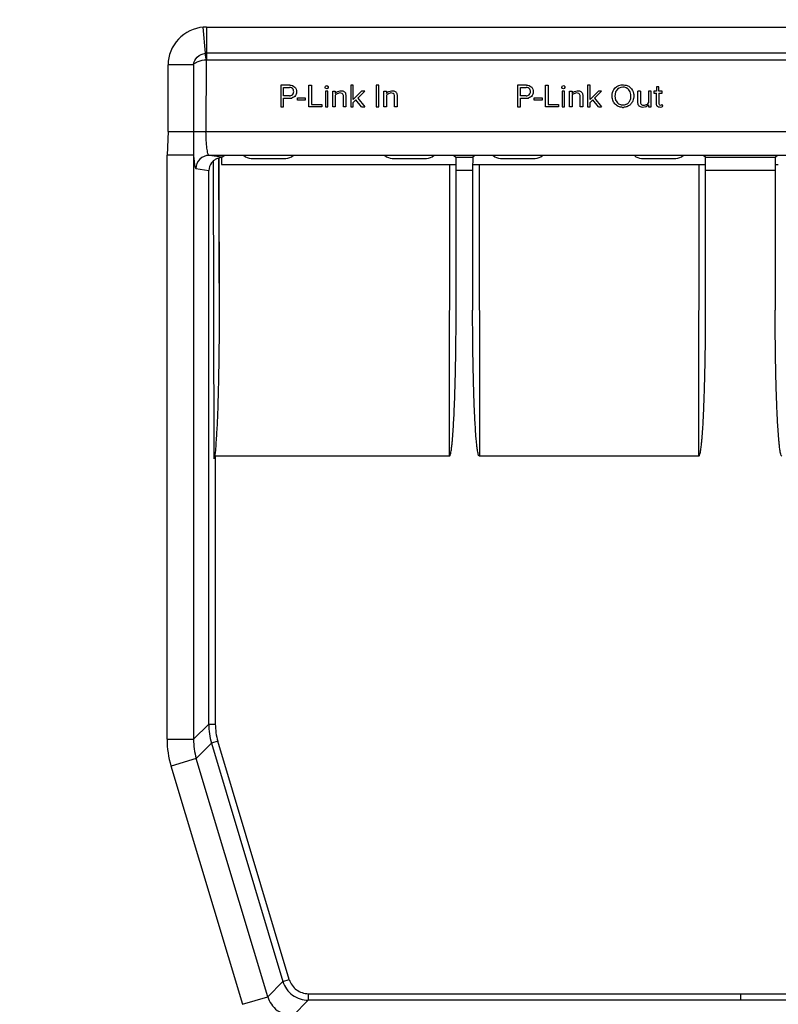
# Model space of a CAD drawing. Header units: inches. Extents: x 0 to 17, y 0 to 11.
# Tile 12 of 17: x 13.083 to 13.534, y 7.73 to 8.314. Entities that reach past the tile are written whole.
import ezdxf

# ---------------------------------------------------------------- set-up
doc = ezdxf.new("R2010")
doc.units = ezdxf.units.IN
doc.header["$LTSCALE"] = 0.935
doc.header["$MEASUREMENT"] = 0
doc.layers.get('0').update_dxf_attribs({"linetype": 'CONTINUOUS'})

msp = doc.modelspace()

# ---------------------------------------------------------------- linework, layer by layer
at = {"color": 7, "linetype": 'Continuous'}
for p, q in [((13.19366, 8.2944), (13.19238, 8.3099)), ((13.19431, 8.30998), (13.19431, 8.29054)), ((13.19431, 8.30998), (13.82816, 8.30998)), ((13.19408, 8.29054), (13.19398, 8.24802)), ((13.19408, 8.29054), (13.82839, 8.29054)), ((13.82816, 8.29443), (13.19431, 8.29443)), ((13.17145, 8.24802), (13.17145, 8.28761)), ((13.18647, 8.28761), (13.17145, 8.28761)), ((13.18647, 8.28761), (13.18647, 8.24802)), ((13.23846, 8.27555), (13.23846, 8.26258)), ((13.24367, 8.27555), (13.23846, 8.27555)), ((13.24008, 8.26917), (13.24008, 8.27411)), ((13.24008, 8.27411), (13.24348, 8.27411)), ((13.25505, 8.26258), (13.25505, 8.27555)), ((13.25505, 8.27555), (13.25666, 8.27555)), ((13.25666, 8.27555), (13.25666, 8.26402)), ((13.26466, 8.27422), (13.26493, 8.27484)), ((13.26501, 8.2736), (13.26466, 8.27422)), ((13.26493, 8.27484), (13.2658, 8.27533)), ((13.26564, 8.2733), (13.26501, 8.2736)), ((13.26602, 8.27347), (13.26564, 8.2733)), ((13.2658, 8.27533), (13.26648, 8.27476)), ((13.26648, 8.27418), (13.26602, 8.27347)), ((13.26648, 8.27476), (13.26648, 8.27418)), ((13.27999, 8.27555), (13.27999, 8.26258)), ((13.28145, 8.27555), (13.27999, 8.27555)), ((13.28145, 8.26697), (13.28145, 8.27555)), ((13.29506, 8.27555), (13.29506, 8.26258)), ((13.29668, 8.27555), (13.29506, 8.27555)), ((13.29668, 8.26258), (13.29668, 8.27555)), ((13.37899, 8.27555), (13.37899, 8.26258)), ((13.3842, 8.27555), (13.37899, 8.27555)), ((13.38061, 8.26917), (13.38061, 8.27411)), ((13.38061, 8.27411), (13.38401, 8.27411)), ((13.39558, 8.26258), (13.39558, 8.27555)), ((13.39558, 8.27555), (13.39719, 8.27555)), ((13.39719, 8.27555), (13.39719, 8.26402)), ((13.4052, 8.27422), (13.40546, 8.27484)), ((13.40554, 8.2736), (13.4052, 8.27422)), ((13.40546, 8.27484), (13.40633, 8.27533)), ((13.40617, 8.2733), (13.40554, 8.2736)), ((13.40655, 8.27347), (13.40617, 8.2733)), ((13.40633, 8.27533), (13.40701, 8.27476)), ((13.40702, 8.27418), (13.40655, 8.27347)), ((13.40701, 8.27476), (13.40702, 8.27418)), ((13.42053, 8.27555), (13.42053, 8.26258)), ((13.42198, 8.27555), (13.42053, 8.27555)), ((13.42198, 8.26697), (13.42198, 8.27555)), ((13.46142, 8.27454), (13.46142, 8.27197)), ((13.46287, 8.27454), (13.46142, 8.27454)), ((13.46287, 8.27197), (13.46287, 8.27454)), ((13.24348, 8.26917), (13.24008, 8.26917)), ((13.24008, 8.26258), (13.24008, 8.26773)), ((13.24008, 8.26773), (13.24367, 8.26773)), ((13.24525, 8.26975), (13.24575, 8.27036)), ((13.24828, 8.26664), (13.24828, 8.26792)), ((13.24828, 8.26792), (13.25295, 8.26792)), ((13.25295, 8.26792), (13.25295, 8.26664)), ((13.26491, 8.27197), (13.26491, 8.26258)), ((13.26636, 8.27197), (13.26491, 8.27197)), ((13.26636, 8.26258), (13.26636, 8.27197)), ((13.26928, 8.26258), (13.26928, 8.27197)), ((13.26928, 8.27197), (13.27074, 8.27197)), ((13.27074, 8.27197), (13.27074, 8.27061)), ((13.27074, 8.26944), (13.27074, 8.26258)), ((13.27188, 8.27046), (13.27112, 8.2699)), ((13.27335, 8.27089), (13.27188, 8.27046)), ((13.27217, 8.27175), (13.27373, 8.27218)), ((13.27473, 8.27064), (13.27335, 8.27089)), ((13.27528, 8.27017), (13.27473, 8.27064)), ((13.27562, 8.26258), (13.27562, 8.26872)), ((13.2769, 8.27047), (13.27708, 8.26917)), ((13.27708, 8.26917), (13.27708, 8.26258)), ((13.28145, 8.26697), (13.28639, 8.27197)), ((13.28824, 8.27197), (13.28408, 8.26771)), ((13.28408, 8.26771), (13.28826, 8.26258)), ((13.28824, 8.27197), (13.28639, 8.27197)), ((13.29965, 8.26258), (13.29965, 8.27197)), ((13.29965, 8.27197), (13.30111, 8.27197)), ((13.30111, 8.27197), (13.30111, 8.27061)), ((13.30111, 8.26944), (13.30111, 8.26258)), ((13.30226, 8.27046), (13.30149, 8.2699)), ((13.30372, 8.27089), (13.30226, 8.27046)), ((13.30254, 8.27175), (13.3041, 8.27218)), ((13.3051, 8.27064), (13.30372, 8.27089)), ((13.30565, 8.27017), (13.3051, 8.27064)), ((13.30599, 8.26258), (13.30599, 8.26872)), ((13.30727, 8.27047), (13.30745, 8.26917)), ((13.30745, 8.26917), (13.30745, 8.26258)), ((13.38401, 8.26917), (13.38061, 8.26917)), ((13.38061, 8.26258), (13.38061, 8.26773)), ((13.38061, 8.26773), (13.3842, 8.26773)), ((13.38578, 8.26975), (13.38629, 8.27036)), ((13.38881, 8.26664), (13.38881, 8.26792)), ((13.38881, 8.26792), (13.39348, 8.26792)), ((13.39348, 8.26792), (13.39348, 8.26664)), ((13.40544, 8.27197), (13.40544, 8.26258)), ((13.4069, 8.27197), (13.40544, 8.27197)), ((13.4069, 8.26258), (13.4069, 8.27197)), ((13.40981, 8.26258), (13.40981, 8.27197)), ((13.40981, 8.27197), (13.41127, 8.27197)), ((13.41127, 8.27197), (13.41127, 8.27061)), ((13.41127, 8.26944), (13.41127, 8.26258)), ((13.41241, 8.27046), (13.41165, 8.2699)), ((13.41388, 8.27089), (13.41241, 8.27046)), ((13.4127, 8.27175), (13.41426, 8.27218)), ((13.41526, 8.27064), (13.41388, 8.27089)), ((13.41581, 8.27017), (13.41526, 8.27064)), ((13.41615, 8.26258), (13.41615, 8.26872)), ((13.41743, 8.27047), (13.41761, 8.26917)), ((13.41761, 8.26917), (13.41761, 8.26258)), ((13.42198, 8.26697), (13.42692, 8.27197)), ((13.42877, 8.27197), (13.42461, 8.26771)), ((13.42461, 8.26771), (13.42879, 8.26258)), ((13.42877, 8.27197), (13.42692, 8.27197)), ((13.45187, 8.27197), (13.45041, 8.27197)), ((13.45187, 8.27197), (13.45187, 8.26863)), ((13.45675, 8.27197), (13.45675, 8.26507)), ((13.45821, 8.27197), (13.45675, 8.27197)), ((13.45821, 8.26258), (13.45821, 8.27197)), ((13.45986, 8.27197), (13.45986, 8.27068)), ((13.46142, 8.27197), (13.45986, 8.27197)), ((13.45986, 8.27068), (13.46142, 8.27068)), ((13.46142, 8.26894), (13.46142, 8.27068)), ((13.46142, 8.26736), (13.46142, 8.26894)), ((13.46478, 8.27197), (13.46287, 8.27197)), ((13.46287, 8.27068), (13.46478, 8.27068)), ((13.46287, 8.27068), (13.46287, 8.26898)), ((13.46287, 8.26898), (13.46287, 8.2675)), ((13.46478, 8.27068), (13.46478, 8.27197)), ((13.23846, 8.26258), (13.24008, 8.26258)), ((13.25295, 8.26664), (13.24828, 8.26664)), ((13.26269, 8.26258), (13.25505, 8.26258)), ((13.25666, 8.26402), (13.26269, 8.26402)), ((13.26269, 8.26402), (13.26269, 8.26258)), ((13.26491, 8.26258), (13.26636, 8.26258)), ((13.27074, 8.26258), (13.26928, 8.26258)), ((13.27708, 8.26258), (13.27562, 8.26258)), ((13.27999, 8.26258), (13.28145, 8.26258)), ((13.28301, 8.2668), (13.28145, 8.26526)), ((13.28145, 8.26258), (13.28145, 8.26526)), ((13.28639, 8.26258), (13.28301, 8.2668)), ((13.28639, 8.26258), (13.28826, 8.26258)), ((13.29506, 8.26258), (13.29668, 8.26258)), ((13.30111, 8.26258), (13.29965, 8.26258)), ((13.30745, 8.26258), (13.30599, 8.26258)), ((13.37899, 8.26258), (13.38061, 8.26258)), ((13.39348, 8.26664), (13.38881, 8.26664)), ((13.40322, 8.26258), (13.39558, 8.26258)), ((13.39719, 8.26402), (13.40322, 8.26402)), ((13.40322, 8.26402), (13.40322, 8.26258)), ((13.40544, 8.26258), (13.4069, 8.26258)), ((13.41127, 8.26258), (13.40981, 8.26258)), ((13.41761, 8.26258), (13.41615, 8.26258)), ((13.42053, 8.26258), (13.42198, 8.26258)), ((13.42354, 8.2668), (13.42198, 8.26526)), ((13.42198, 8.26258), (13.42198, 8.26526)), ((13.42692, 8.26258), (13.42354, 8.2668)), ((13.42692, 8.26258), (13.42879, 8.26258)), ((13.45508, 8.26268), (13.45329, 8.26234)), ((13.4556, 8.26408), (13.45623, 8.2645)), ((13.45623, 8.2645), (13.45675, 8.26507)), ((13.45675, 8.2639), (13.45675, 8.26258)), ((13.45675, 8.26258), (13.45821, 8.26258)), ((13.46525, 8.26295), (13.46482, 8.26403)), ((13.17145, 8.24802), (13.17089, 8.234)), ((13.17145, 8.24802), (13.85102, 8.24802)), ((13.18647, 8.24802), (13.18658, 8.234)), ((13.17089, 7.88735), (13.17089, 8.234)), ((13.18658, 8.234), (13.17089, 8.234)), ((13.18658, 8.23401), (13.18658, 7.88735)), ((13.20344, 8.23279), (13.19589, 8.23385)), ((13.82658, 8.23385), (13.19589, 8.23385)), ((13.20098, 8.23213), (13.20141, 8.23223)), ((13.20141, 8.23223), (13.20173, 8.13313)), ((13.20165, 8.23211), (13.20149, 8.23217)), ((13.20165, 8.23211), (13.20173, 8.13313)), ((13.20323, 8.23254), (13.20323, 8.22839)), ((13.20344, 8.23279), (13.20478, 8.23373)), ((13.2208, 8.23209), (13.24144, 8.23209)), ((13.30454, 8.23209), (13.32496, 8.23209)), ((13.34107, 8.23373), (13.34235, 8.23284)), ((13.34235, 8.23284), (13.3524, 8.23284)), ((13.35368, 8.23373), (13.3524, 8.23284)), ((13.36883, 8.23209), (13.38947, 8.23209)), ((13.45257, 8.23209), (13.47299, 8.23209)), ((13.49046, 8.23284), (13.48918, 8.23373)), ((13.49046, 8.23284), (13.53201, 8.23284)), ((13.53329, 8.23373), (13.53201, 8.23284)), ((13.19879, 8.05379), (13.1985, 8.23071)), ((13.20323, 8.22839), (13.33865, 8.22839)), ((13.33848, 8.0553), (13.33865, 8.22839)), ((13.33865, 8.22839), (13.34235, 8.22844)), ((13.35221, 8.22845), (13.35415, 8.2284)), ((13.3561, 8.22839), (13.35627, 8.0553)), ((13.3561, 8.22839), (13.48676, 8.22839)), ((13.48659, 8.0553), (13.48676, 8.22839)), ((13.48676, 8.22839), (13.49046, 8.22844)), ((13.53182, 8.22845), (13.53375, 8.2284)), ((13.18804, 8.22597), (13.1956, 8.22492)), ((13.1956, 7.89637), (13.1956, 8.22492)), ((13.34248, 8.14194), (13.34248, 8.22496)), ((13.35227, 8.22496), (13.34248, 8.22496)), ((13.35227, 8.22496), (13.35227, 8.14194)), ((13.49059, 8.14194), (13.49059, 8.22496)), ((13.53187, 8.22496), (13.49059, 8.22496)), ((13.53187, 8.22496), (13.53187, 8.14194)), ((13.19952, 8.0553), (13.19952, 7.89637)), ((13.33848, 8.0553), (13.19952, 8.0553)), ((13.48659, 8.0553), (13.35627, 8.0553)), ((13.1956, 7.89637), (13.18658, 7.88735)), ((13.1956, 7.89637), (13.19952, 7.89637)), ((13.17089, 7.88735), (13.18658, 7.88735)), ((13.18821, 7.87601), (13.19727, 7.88506)), ((13.20101, 7.88619), (13.19727, 7.88506)), ((13.19727, 7.88506), (13.23968, 7.74368)), ((13.24343, 7.7448), (13.20101, 7.88619)), ((13.18821, 7.87601), (13.17321, 7.87151)), ((13.23062, 7.73462), (13.18821, 7.87601)), ((13.1732, 7.87154), (13.21563, 7.73012)), ((13.23968, 7.74368), (13.23062, 7.73462)), ((13.23968, 7.74368), (13.24343, 7.7448)), ((13.2547, 7.73643), (13.2547, 7.73251)), ((13.2547, 7.73643), (13.76777, 7.73643)), ((13.51123, 7.73643), (13.51123, 7.73251)), ((13.21563, 7.73012), (13.23062, 7.73462)), ((13.24568, 7.72349), (13.2547, 7.73251)), ((13.76777, 7.73251), (13.2547, 7.73251))]:
    msp.add_line(p, q, dxfattribs=at)
for centre, radius, start, end in [((13.51123, 7.95267), 1.17074, 278.66211, 261.33788), ((13.51123, 7.95267), 1.1048, 279.22632, 260.77368), ((13.51123, 7.95267), 1.10259, 279.21296, 260.78708), ((13.51123, 7.95267), 0.84252, 106.38348, 163.61531), ((13.51123, 7.95267), 0.83911, 106.15125, 163.8486), ((13.51123, 7.95267), 0.83519, 106.14993, 163.84987), ((13.51123, 7.95267), 0.75591, 283.49642, 256.50358), ((13.51123, 7.95267), 0.75197, 283.03453, 256.96547), ((13.51123, 7.95267), 0.74409, 283.17493, 256.82491), ((13.51123, 7.95267), 0.74016, 283.78919, 256.21081), ((13.19431, 8.28658), 0.0234, 90.00093, 94.72789), ((13.19431, 8.28659), 0.00784, 89.99877, 94.72973), ((13.24376, 8.27209), 0.00436, 268.87271, 284.95234), ((13.27316, 8.26784), 0.0029, 134.70821, 146.56267), ((13.30353, 8.26784), 0.0029, 134.70821, 146.56267), ((13.38429, 8.27209), 0.00436, 268.87271, 284.95234), ((13.41369, 8.26784), 0.0029, 134.70821, 146.56267), ((13.25005, 8.26699), 0.21137, 359.70951, 0.09991), ((13.44148, 8.27037), 0.00803, 268.6965, 271.97268), ((13.45342, 8.26669), 0.00434, 292.45958, 319.97287), ((13.2208, 8.23839), 0.0063, 227.06587, 270.00001), ((13.24144, 8.23839), 0.0063, 270, 312.93398), ((13.30454, 8.23839), 0.0063, 227.06595, 270), ((13.32496, 8.23839), 0.0063, 270.00001, 312.93388), ((13.36883, 8.23839), 0.0063, 227.06584, 270.00001), ((13.38947, 8.23839), 0.0063, 270, 312.934), ((13.45257, 8.23839), 0.0063, 227.06592, 270), ((13.47299, 8.23839), 0.0063, 270.00001, 312.9339), ((13.35606, 8.42335), 0.19496, 269.43694, 270.0109), ((13.23519, 7.89643), 0.03959, 180.08024, 196.68425), ((13.23516, 7.8964), 0.03564, 180.03533, 196.64638), ((13.22632, 7.88739), 0.05544, 180.03484, 196.61035), ((13.2262, 7.88725), 0.03962, 179.85629, 196.4951)]:
    msp.add_arc(centre, radius, start, end, dxfattribs=at)
for centre, major_axis, ratio, start_param, end_param in [((13.20449, 8.22477), (0.00756, 0.00231), 0.994831, 7.719232, 7.925932), ((13.20344, 8.22492), (0.00016, 0.00793), 0.16468, 6.40276, 6.56609), ((13.34235, 8.22496), (0, 0.00787), 0.017455, 4.71239, 6.270968), ((13.3524, 8.22496), (0, 0.00787), 0.017455, 6.295403, 7.853983), ((13.49046, 8.22496), (0, 0.00787), 0.017455, 4.71239, 6.270968), ((13.53201, 8.22496), (0, 0.00787), 0.017455, 6.295403, 7.853982)]:
    msp.add_ellipse(centre, major_axis=major_axis, ratio=ratio, start_param=start_param, end_param=end_param, dxfattribs=at)
for points, knots in [([(13.19238, 8.3099), (13.18693, 8.30945), (13.17607, 8.30428), (13.17145, 8.29307), (13.17145, 8.28761)], [0, 0, 0, 0, 0.500649, 1, 1, 1, 1]), ([(13.18647, 8.28761), (13.18676, 8.28931), (13.18834, 8.29274), (13.19189, 8.29426), (13.19366, 8.2944)], [0, 0, 0, 0, 0.490919, 1, 1, 1, 1]), ([(13.18647, 8.28761), (13.18706, 8.28858), (13.18972, 8.29001), (13.19244, 8.29047), (13.19408, 8.29054)], [0, 0, 0, 0, 0.408737, 1, 1, 1, 1]), ([(13.19419, 8.29054), (13.1941, 8.29098), (13.19376, 8.29225), (13.19374, 8.29356), (13.19366, 8.2944)], [0, 0, 0, 0, 0.349363, 1, 1, 1, 1]), ([(13.24575, 8.27036), (13.24589, 8.2706), (13.24608, 8.27119), (13.24609, 8.27215), (13.24554, 8.27361), (13.24433, 8.27412), (13.24348, 8.27411)], [0, 0, 0, 0, 0.154119, 0.342092, 0.530066, 1, 1, 1, 1]), ([(13.24682, 8.27424), (13.24691, 8.27413), (13.24732, 8.2736), (13.24776, 8.27244), (13.24777, 8.27084), (13.24704, 8.26894), (13.24578, 8.26812), (13.24488, 8.26788)], [0, 0, 0, 0, 0.056521, 0.255548, 0.454575, 0.653602, 1, 1, 1, 1]), ([(13.38629, 8.27036), (13.38642, 8.2706), (13.38662, 8.27119), (13.38662, 8.27215), (13.38607, 8.27361), (13.38487, 8.27412), (13.38401, 8.27411)], [0, 0, 0, 0, 0.154119, 0.342092, 0.530066, 1, 1, 1, 1]), ([(13.38735, 8.27424), (13.38744, 8.27413), (13.38786, 8.2736), (13.3883, 8.27244), (13.3883, 8.27084), (13.38757, 8.26894), (13.38631, 8.26812), (13.38542, 8.26788)], [0, 0, 0, 0, 0.056521, 0.255548, 0.454575, 0.653602, 1, 1, 1, 1]), ([(13.43815, 8.26321), (13.43797, 8.26331), (13.43708, 8.26391), (13.43578, 8.26541), (13.43512, 8.26752), (13.43499, 8.27012), (13.43592, 8.27363), (13.43859, 8.27544), (13.44041, 8.27568)], [0, 0, 0, 0, 0.03711, 0.197592, 0.358073, 0.438314, 0.679037, 1, 1, 1, 1]), ([(13.44362, 8.26424), (13.44415, 8.26451), (13.4449, 8.26511), (13.44581, 8.26643), (13.4463, 8.26805), (13.44631, 8.27038), (13.44516, 8.27329), (13.44289, 8.27437), (13.4415, 8.27432)], [0, 0, 0, 0, 0.130549, 0.203003, 0.347912, 0.49282, 0.710183, 1, 1, 1, 1]), ([(13.44348, 8.27542), (13.44415, 8.27523), (13.44597, 8.27445), (13.44714, 8.27274), (13.44755, 8.27155)], [0, 0, 0, 0, 0.355278, 1, 1, 1, 1]), ([(13.27373, 8.27218), (13.27384, 8.27219), (13.27432, 8.27222), (13.27534, 8.27214), (13.27647, 8.27148), (13.27681, 8.27075), (13.2769, 8.27047)], [0, 0, 0, 0, 0.087281, 0.362052, 0.774208, 1, 1, 1, 1]), ([(13.3041, 8.27218), (13.30422, 8.27219), (13.30469, 8.27222), (13.30572, 8.27214), (13.30684, 8.27148), (13.30718, 8.27075), (13.30727, 8.27047)], [0, 0, 0, 0, 0.087281, 0.362052, 0.774208, 1, 1, 1, 1]), ([(13.41426, 8.27218), (13.41438, 8.27219), (13.41485, 8.27222), (13.41588, 8.27214), (13.417, 8.27148), (13.41734, 8.27075), (13.41743, 8.27047)], [0, 0, 0, 0, 0.087281, 0.362052, 0.774208, 1, 1, 1, 1]), ([(13.43761, 8.27228), (13.43754, 8.27217), (13.43712, 8.27149), (13.43671, 8.27006), (13.43671, 8.26806), (13.43723, 8.26628), (13.43825, 8.26493), (13.43966, 8.26398), (13.44083, 8.26378), (13.44149, 8.26378)], [0, 0, 0, 0, 0.034898, 0.210371, 0.385844, 0.561317, 0.692922, 0.824527, 1, 1, 1, 1]), ([(13.4479, 8.26811), (13.44787, 8.26793), (13.44772, 8.26688), (13.4471, 8.26526), (13.44563, 8.26362), (13.44384, 8.26261), (13.44248, 8.26237), (13.44176, 8.26235)], [0, 0, 0, 0, 0.061275, 0.343671, 0.555467, 0.767264, 1, 1, 1, 1]), ([(13.44755, 8.27155), (13.44756, 8.2715), (13.44778, 8.27084), (13.44797, 8.26969), (13.44795, 8.26857), (13.4479, 8.26811)], [0, 0, 0, 0, 0.038276, 0.600461, 1, 1, 1, 1]), ([(13.45329, 8.26234), (13.45284, 8.26235), (13.45207, 8.26245), (13.45111, 8.26302), (13.45059, 8.26386), (13.45041, 8.26481), (13.45041, 8.26577), (13.45041, 8.26672), (13.45041, 8.26783), (13.45041, 8.26958), (13.45041, 8.27101), (13.45041, 8.27197)], [0, 0, 0, 0, 0.117849, 0.201863, 0.285878, 0.369892, 0.453906, 0.537921, 0.621935, 0.747957, 1, 1, 1, 1]), ([(13.45187, 8.26863), (13.45187, 8.26861), (13.45187, 8.26838), (13.45187, 8.26789), (13.45187, 8.26715), (13.45187, 8.26635), (13.45187, 8.26555), (13.45194, 8.26474), (13.45242, 8.264), (13.45312, 8.26371), (13.45378, 8.26363), (13.45459, 8.26366), (13.45519, 8.26387), (13.45557, 8.26407), (13.4556, 8.26408)], [0, 0, 0, 0, 0.00961, 0.085069, 0.18568, 0.286291, 0.386902, 0.487514, 0.588125, 0.688736, 0.764195, 0.839653, 0.99057, 1, 1, 1, 1]), ([(13.46287, 8.2675), (13.46287, 8.2674), (13.46287, 8.26702), (13.46287, 8.26647), (13.46288, 8.26566), (13.46285, 8.26497), (13.463, 8.26354), (13.4642, 8.26353), (13.46482, 8.26403)], [0, 0, 0, 0, 0.058573, 0.207219, 0.306317, 0.504512, 0.60361, 1, 1, 1, 1]), ([(13.4413, 8.26235), (13.44065, 8.26236), (13.43955, 8.26252), (13.43853, 8.26298), (13.43815, 8.26321)], [0, 0, 0, 0, 0.59113, 1, 1, 1, 1]), ([(13.44149, 8.26378), (13.44216, 8.26378), (13.4429, 8.2639), (13.44356, 8.26421), (13.44362, 8.26424)], [0, 0, 0, 0, 0.90984, 1, 1, 1, 1]), ([(13.46525, 8.26295), (13.46477, 8.26242), (13.4637, 8.26225), (13.4624, 8.26248), (13.46172, 8.26306), (13.46145, 8.26387), (13.46141, 8.26459), (13.46141, 8.26527), (13.46141, 8.26572), (13.46142, 8.26592)], [0, 0, 0, 0, 0.320529, 0.427372, 0.587637, 0.69448, 0.801323, 0.908166, 1, 1, 1, 1]), ([(13.19589, 8.23385), (13.19544, 8.23389), (13.19493, 8.2358), (13.19441, 8.23839), (13.19407, 8.24295), (13.19398, 8.24622), (13.19398, 8.24802)], [0, 0, 0, 0, 0.093714, 0.309728, 0.627446, 1, 1, 1, 1]), ([(13.18658, 8.23401), (13.18666, 8.23289), (13.18682, 8.23096), (13.18716, 8.22838), (13.18749, 8.22696), (13.18781, 8.22601), (13.18804, 8.22597)], [0, 0, 0, 0, 0.406285, 0.714287, 0.912916, 1, 1, 1, 1]), ([(13.19589, 8.23385), (13.19388, 8.23385), (13.18971, 8.23216), (13.18804, 8.22798), (13.18804, 8.22597)], [0, 0, 0, 0, 0.49934, 1, 1, 1, 1]), ([(13.1985, 8.23071), (13.19872, 8.23091), (13.19948, 8.23149), (13.20035, 8.23193), (13.20098, 8.23213)], [0, 0, 0, 0, 0.303059, 1, 1, 1, 1]), ([(13.20149, 8.23217), (13.20148, 8.23217), (13.20145, 8.2322), (13.20143, 8.23222), (13.20141, 8.23223)], [0, 0, 0, 0, 0.492016, 1, 1, 1, 1]), ([(13.1985, 8.23071), (13.19805, 8.23032), (13.19655, 8.22871), (13.1957, 8.22651), (13.1956, 8.22492)], [0, 0, 0, 0, 0.273014, 1, 1, 1, 1]), ([(13.33848, 8.0553), (13.33889, 8.05548), (13.33914, 8.05655), (13.33953, 8.05821), (13.33984, 8.06051), (13.34014, 8.06319), (13.34046, 8.06681), (13.34078, 8.07132), (13.3412, 8.07856), (13.34159, 8.08761), (13.34193, 8.09847), (13.34218, 8.10934), (13.34241, 8.12383), (13.34248, 8.1347), (13.34248, 8.14194)], [0, 0, 0, 0, 0.015636, 0.03112, 0.062398, 0.093654, 0.124907, 0.187413, 0.24992, 0.374933, 0.499946, 0.62496, 0.749973, 1, 1, 1, 1]), ([(13.35627, 8.0553), (13.35586, 8.05548), (13.35561, 8.05655), (13.35522, 8.05822), (13.35492, 8.06051), (13.35462, 8.06319), (13.35429, 8.06681), (13.35397, 8.07132), (13.35355, 8.07856), (13.35316, 8.08761), (13.35282, 8.09847), (13.35257, 8.10934), (13.35234, 8.12383), (13.35227, 8.1347), (13.35227, 8.14194)], [0, 0, 0, 0, 0.015635, 0.031121, 0.062398, 0.093654, 0.124907, 0.187413, 0.24992, 0.374932, 0.499946, 0.62496, 0.749973, 1, 1, 1, 1]), ([(13.48659, 8.0553), (13.487, 8.05548), (13.48725, 8.05655), (13.48764, 8.05821), (13.48795, 8.06051), (13.48825, 8.06319), (13.48857, 8.06681), (13.48889, 8.07132), (13.48931, 8.07856), (13.4897, 8.08761), (13.49004, 8.09847), (13.49029, 8.10934), (13.49052, 8.12383), (13.49059, 8.1347), (13.49059, 8.14194)], [0, 0, 0, 0, 0.015636, 0.03112, 0.062398, 0.093654, 0.124907, 0.187413, 0.24992, 0.374933, 0.499946, 0.62496, 0.749973, 1, 1, 1, 1]), ([(13.53588, 8.0553), (13.53546, 8.05548), (13.53522, 8.05655), (13.53483, 8.05822), (13.53452, 8.06051), (13.53422, 8.06319), (13.5339, 8.06681), (13.53357, 8.07132), (13.53316, 8.07856), (13.53277, 8.08761), (13.53242, 8.09847), (13.53218, 8.10934), (13.53195, 8.12383), (13.53188, 8.1347), (13.53187, 8.14194)], [0, 0, 0, 0, 0.015635, 0.031121, 0.062398, 0.093654, 0.124907, 0.187413, 0.24992, 0.374932, 0.499946, 0.62496, 0.749973, 1, 1, 1, 1]), ([(13.20173, 8.13313), (13.20174, 8.12651), (13.20166, 8.11327), (13.20128, 8.09341), (13.20077, 8.07686), (13.19991, 8.06366), (13.19953, 8.05701), (13.19879, 8.05379)], [0, 0, 0, 0, 0.250018, 0.500036, 0.750051, 0.875058, 1, 1, 1, 1]), ([(13.23968, 7.74368), (13.24063, 7.74053), (13.24467, 7.7347), (13.25141, 7.73252), (13.2547, 7.73251)], [0, 0, 0, 0, 0.500005, 1, 1, 1, 1]), ([(13.24343, 7.7448), (13.24417, 7.74245), (13.24714, 7.73803), (13.25223, 7.73647), (13.2547, 7.73643)], [0, 0, 0, 0, 0.499974, 1, 1, 1, 1]), ([(13.23062, 7.73462), (13.23155, 7.73146), (13.23559, 7.72558), (13.24239, 7.72346), (13.24568, 7.72349)], [0, 0, 0, 0, 0.500194, 1, 1, 1, 1])]:
    msp.add_open_spline(points, degree=3, knots=knots, dxfattribs=at)
for points in [[(13.24367, 8.27555), (13.24486, 8.27556), (13.24605, 8.27509), (13.24682, 8.27424)], [(13.3842, 8.27555), (13.38539, 8.27556), (13.38658, 8.27509), (13.38735, 8.27424)], [(13.4415, 8.27432), (13.43995, 8.27436), (13.43846, 8.27354), (13.43761, 8.27228)], [(13.44041, 8.27568), (13.44138, 8.27576), (13.44246, 8.27569), (13.44348, 8.27542)], [(13.24348, 8.26917), (13.24414, 8.26916), (13.24478, 8.26936), (13.24525, 8.26975)], [(13.27074, 8.27061), (13.27113, 8.2711), (13.27162, 8.27148), (13.27217, 8.27175)], [(13.27562, 8.26872), (13.27562, 8.2692), (13.27556, 8.26976), (13.27528, 8.27017)], [(13.30111, 8.27061), (13.3015, 8.2711), (13.302, 8.27148), (13.30254, 8.27175)], [(13.30599, 8.26872), (13.30599, 8.2692), (13.30593, 8.26976), (13.30565, 8.27017)], [(13.38401, 8.26917), (13.38467, 8.26916), (13.38531, 8.26936), (13.38578, 8.26975)], [(13.41127, 8.27061), (13.41166, 8.2711), (13.41215, 8.27148), (13.4127, 8.27175)], [(13.41615, 8.26872), (13.41615, 8.2692), (13.41609, 8.26976), (13.41581, 8.27017)], [(13.19952, 8.0553), (13.19911, 8.05501), (13.19882, 8.05434), (13.19901, 8.05388)]]:
    msp.add_open_spline(points, degree=3, dxfattribs=at)

doc.saveas('drawing.dxf')
